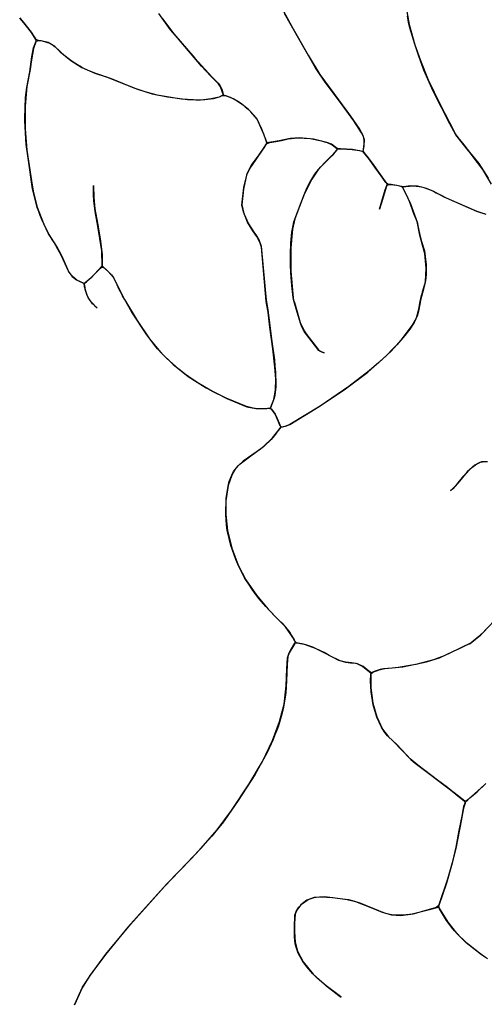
# Model space of a CAD drawing. Extents: x 0 to 8.8, y 0.1 to 11.
# Tile 2 of 11: x 0.3 to 1.7, y 2.7 to 5.6. Entities that reach past the tile are written whole.
import ezdxf

# ---------------------------------------------------------------- set-up
doc = ezdxf.new("R2010")
doc.units = 0

msp = doc.modelspace()

# ---------------------------------------------------------------- linework, layer by layer
for points in [[(1.0329, 5.6666), (1.0761, 5.5851), (1.1256, 5.4999), (1.1601, 5.4419), (1.2157, 5.3663), (1.2517, 5.3183), (1.2779, 5.279), (1.2875, 5.2629), (1.2918, 5.2484), (1.2914, 5.228), (1.2886, 5.213), (1.2678, 5.2169), (1.257, 5.2184), (1.2398, 5.2199), (1.2215, 5.2203), (1.2134, 5.2202), (1.2079, 5.224), (1.1951, 5.2339), (1.1813, 5.2396), (1.1416, 5.2493), (1.0997, 5.2536), (1.0715, 5.2515), (1.0388, 5.2446), (1.0022, 5.2381), (0.9977, 5.2505), (0.9928, 5.2643), (0.9885, 5.2755), (0.9732, 5.3089), (0.9545, 5.3308), (0.947, 5.3379), (0.9275, 5.3541), (0.9143, 5.363), (0.8939, 5.374), (0.8828, 5.3775), (0.8727, 5.3807), (0.8641, 5.4049), (0.858, 5.4142), (0.8354, 5.4373), (0.8075, 5.4674), (0.7355, 5.5513), (0.7145, 5.5757), (0.6796, 5.6238)], [(0.2648, 5.6109), (0.2711, 5.6036), (0.2774, 5.5961), (0.2986, 5.5688), (0.3061, 5.5576), (0.3119, 5.5487), (0.313, 5.5393), (0.3056, 5.52), (0.2992, 5.4801), (0.2958, 5.4568), (0.2865, 5.4065), (0.2811, 5.348), (0.2809, 5.2806), (0.2859, 5.2168), (0.2998, 5.1248), (0.306, 5.0891), (0.308, 5.0818), (0.3169, 5.0462), (0.3357, 4.9975), (0.3517, 4.9652), (0.3661, 4.9435), (0.3766, 4.9263), (0.3856, 4.9099), (0.3937, 4.8936), (0.4117, 4.853), (0.4218, 4.8397), (0.4345, 4.8293), (0.4559, 4.8195), (0.458, 4.8131), (0.4605, 4.7986), (0.465, 4.7848), (0.472, 4.7716), (0.4887, 4.7524), (0.496, 4.7462), (0.4867, 4.7542), (0.4823, 4.7585), (0.4688, 4.7769), (0.4656, 4.7834), (0.4584, 4.8093), (0.4575, 4.8189), (0.4641, 4.8241), (0.4803, 4.8385), (0.4984, 4.8579), (0.5095, 4.8679), (0.5166, 4.8651), (0.5327, 4.8509), (0.5383, 4.8444), (0.5443, 4.8365), (0.5528, 4.8213), (0.5773, 4.7714), (0.6151, 4.7087), (0.652, 4.6537), (0.6851, 4.6139), (0.7221, 4.5777), (0.7672, 4.5419), (0.8206, 4.5078), (0.8831, 4.4759), (0.9425, 4.4512), (0.9687, 4.446), (1.0018, 4.446), (1.0092, 4.447), (1.0158, 4.4441), (1.0267, 4.4287), (1.0323, 4.4165), (1.0385, 4.4022), (1.0436, 4.3904), (1.0361, 4.38), (1.03, 4.3721), (1.0248, 4.3657), (1.0146, 4.3539), (0.9938, 4.3336), (0.9832, 4.3252), (0.9317, 4.2888), (0.9097, 4.2679), (0.8972, 4.2477), (0.8863, 4.2162), (0.8798, 4.1712), (0.8792, 4.1295), (0.8843, 4.0818), (0.8973, 4.0292), (0.9166, 3.9791), (0.9392, 3.935), (0.9708, 3.8895), (1.0059, 3.8472), (1.037, 3.816), (1.0477, 3.8059), (1.0579, 3.7942), (1.0626, 3.7882), (1.0671, 3.7819), (1.0714, 3.7756), (1.0754, 3.769), (1.0831, 3.7557), (1.0869, 3.7488), (1.0841, 3.7435), (1.0794, 3.7357), (1.0689, 3.7178), (1.0647, 3.706), (1.0625, 3.6831), (1.0608, 3.6337), (1.0585, 3.5989), (1.0569, 3.5856), (1.0515, 3.5558), (1.0487, 3.5426), (1.0447, 3.5276), (1.0363, 3.4999), (1.0314, 3.4863), (1.0262, 3.4728), (1.0209, 3.4593), (1.015, 3.446), (1.0089, 3.4329), (1.0027, 3.4198), (0.9658, 3.3531), (0.9162, 3.2767), (0.8764, 3.2191), (0.8695, 3.2098), (0.8631, 3.2014), (0.838, 3.1709), (0.7768, 3.1042), (0.7025, 3.0274), (0.5878, 2.8991), (0.5207, 2.8181), (0.4744, 2.7547), (0.4509, 2.7179), (0.428, 2.6676)], [(0.6905, 5.6079), (0.725, 5.5637), (0.787, 5.4911), (0.8376, 5.4352), (0.8564, 5.4161), (0.8603, 5.4112), (0.8673, 5.3982), (0.8716, 5.3831), (0.8687, 5.3791), (0.8596, 5.3748), (0.8357, 5.3692), (0.8126, 5.3666), (0.804, 5.3661), (0.7969, 5.3661), (0.7899, 5.3661), (0.7829, 5.3663), (0.7478, 5.369), (0.7341, 5.3705), (0.6745, 5.3808), (0.6393, 5.3904), (0.6062, 5.4016), (0.5383, 5.4295), (0.4886, 5.4464), (0.4669, 5.4549), (0.4558, 5.46), (0.4487, 5.4637), (0.4368, 5.4706), (0.4211, 5.481), (0.4096, 5.4897), (0.4004, 5.4968), (0.3841, 5.5114), (0.3698, 5.5256), (0.35, 5.5371), (0.3284, 5.5427), (0.3206, 5.5432), (0.3129, 5.547), (0.2996, 5.5674), (0.2856, 5.5859), (0.2719, 5.6026), (0.2651, 5.6106)], [(1.6512, 5.0264), (1.6459, 5.028), (1.6408, 5.0293), (1.6318, 5.0325), (1.6226, 5.0361), (1.5764, 5.0566), (1.5311, 5.0764), (1.4976, 5.0941), (1.4711, 5.1046), (1.4518, 5.1089), (1.4309, 5.11), (1.4099, 5.1076), (1.3731, 5.1137), (1.364, 5.114), (1.3571, 5.1198), (1.3429, 5.1399), (1.3245, 5.1657), (1.315, 5.1789), (1.3048, 5.1927), (1.2945, 5.2056), (1.2891, 5.2119), (1.2921, 5.2355), (1.2921, 5.245), (1.2909, 5.2533), (1.2885, 5.2608), (1.2841, 5.2686), (1.2615, 5.3043), (1.2267, 5.3518), (1.1758, 5.4191), (1.1508, 5.4562), (1.1475, 5.4616), (1.1002, 5.5431), (1.0544, 5.6244)], [(1.4192, 5.6304), (1.4265, 5.591), (1.4437, 5.5305), (1.46, 5.4838), (1.4831, 5.4263), (1.5195, 5.3504), (1.5594, 5.2742), (1.564, 5.2655), (1.5713, 5.2547), (1.5891, 5.2324), (1.6069, 5.2104), (1.6341, 5.1765), (1.6624, 5.133)], [(1.6718, 5.1154), (1.6464, 5.1584), (1.6146, 5.2009), (1.6091, 5.2074), (1.5995, 5.2193), (1.5882, 5.2335), (1.5657, 5.2619), (1.5479, 5.2955), (1.4985, 5.3928), (1.4703, 5.4555), (1.454, 5.4999), (1.4431, 5.5322), (1.4288, 5.5814), (1.4247, 5.5984), (1.4212, 5.6157)], [(1.6551, 3.7857), (1.6345, 3.7658), (1.6113, 3.7471), (1.581, 3.7328), (1.5474, 3.7165), (1.5313, 3.7089), (1.4991, 3.6964), (1.4461, 3.6831), (1.4287, 3.6794), (1.3937, 3.6737), (1.376, 3.6718), (1.3502, 3.6699), (1.3404, 3.668), (1.3221, 3.6615), (1.3138, 3.6573), (1.306, 3.663), (1.2892, 3.6764), (1.2725, 3.6844), (1.254, 3.6879), (1.2361, 3.6891), (1.2206, 3.6938), (1.1883, 3.7095), (1.1726, 3.718), (1.1475, 3.7306), (1.139, 3.7341), (1.1211, 3.7405), (1.1115, 3.7432), (1.0907, 3.7477), (1.0842, 3.7535), (1.0791, 3.7628), (1.0737, 3.7717), (1.0572, 3.7951), (1.026, 3.8268), (0.9986, 3.8555), (0.9791, 3.8789), (0.9605, 3.9033), (0.952, 3.9159), (0.9356, 3.9413), (0.9284, 3.9546), (0.9153, 3.9816), (0.9091, 3.9962), (0.8946, 4.0377), (0.8841, 4.0831), (0.8819, 4.0984), (0.8792, 4.13), (0.8803, 4.1787), (0.8874, 4.2207), (0.8893, 4.2282), (0.8995, 4.2526), (0.9026, 4.2582), (0.9062, 4.2634), (0.9176, 4.2765), (0.922, 4.2807), (0.95, 4.3023), (0.9924, 4.3325), (1.019, 4.3589), (1.0352, 4.3788), (1.0441, 4.3905), (1.0579, 4.3932), (1.0706, 4.3984), (1.1585, 4.4518), (1.2366, 4.5048), (1.3027, 4.5548), (1.3581, 4.6033), (1.4023, 4.65), (1.4358, 4.6939), (1.4487, 4.7168), (1.4557, 4.7422), (1.4591, 4.7654), (1.463, 4.7826), (1.4648, 4.7885), (1.4665, 4.7937), (1.4747, 4.8238), (1.477, 4.8647), (1.4733, 4.9086), (1.4644, 4.9406), (1.4622, 4.9479), (1.4601, 4.9549), (1.4582, 4.9626), (1.4502, 5.0041), (1.4414, 5.025), (1.4386, 5.0323), (1.4355, 5.0412), (1.4273, 5.0638), (1.4191, 5.0809), (1.4087, 5.1023), (1.4089, 5.1074), (1.4164, 5.1085), (1.4388, 5.1101), (1.4476, 5.1096), (1.4559, 5.1085), (1.4635, 5.1068), (1.4706, 5.1048), (1.477, 5.1028), (1.4941, 5.0959), (1.5016, 5.0925), (1.5069, 5.0897), (1.5199, 5.083), (1.5365, 5.0743), (1.6271, 5.0347), (1.6553, 5.0256)], [(1.6604, 4.2874), (1.6418, 4.2866), (1.622, 4.2771), (1.5996, 4.257), (1.5769, 4.2293), (1.5564, 4.2069), (1.5493, 4.2005), (1.5686, 4.2198), (1.5898, 4.2455), (1.613, 4.2703), (1.6284, 4.2811), (1.6387, 4.2856), (1.6517, 4.2878)], [(1.6516, 3.3235), (1.6028, 3.2804), (1.5976, 3.2756), (1.5924, 3.275), (1.5924, 3.2749), (1.5924, 3.2749), (1.5607, 3.3), (1.5479, 3.3098), (1.5407, 3.3154), (1.5111, 3.3379), (1.452, 3.382), (1.4297, 3.4011), (1.3809, 3.4521), (1.3622, 3.47), (1.3542, 3.4801), (1.3473, 3.4905), (1.3441, 3.4959), (1.3305, 3.5251), (1.3194, 3.5626), (1.3128, 3.6008), (1.3112, 3.6325), (1.3126, 3.6547), (1.3181, 3.6597), (1.3374, 3.6672), (1.3486, 3.6697), (1.354, 3.6704), (1.408, 3.6759), (1.4783, 3.6908), (1.5165, 3.7026), (1.5588, 3.7223), (1.5762, 3.7307), (1.596, 3.7399), (1.6085, 3.7453), (1.6406, 3.7715), (1.6817, 3.8153)], [(0.4282, 2.6681), (0.4522, 2.7204), (0.4756, 2.7566), (0.5215, 2.819), (0.5952, 2.9076), (0.6964, 3.0209), (0.8058, 3.1351), (0.8537, 3.1899), (0.8961, 3.2473), (0.9494, 3.327), (0.9889, 3.3936), (1.019, 3.4555), (1.0402, 3.5126), (1.0532, 3.5643), (1.06, 3.6187), (1.0617, 3.6692), (1.0639, 3.7027), (1.0689, 3.7177), (1.0722, 3.724), (1.0858, 3.7462), (1.0916, 3.7475), (1.113, 3.7428), (1.1385, 3.7344), (1.1457, 3.7314), (1.1525, 3.7284), (1.1603, 3.7246), (1.1717, 3.7185), (1.1775, 3.7155), (1.2158, 3.6959), (1.2363, 3.6891), (1.2519, 3.688), (1.267, 3.6862), (1.2728, 3.6843), (1.2883, 3.6769), (1.3117, 3.6581), (1.3118, 3.6129), (1.3184, 3.5672), (1.3299, 3.5269), (1.3474, 3.4902), (1.3651, 3.4669), (1.3895, 3.4438), (1.4319, 3.3991), (1.4444, 3.3882), (1.4879, 3.3554), (1.5343, 3.3203), (1.5454, 3.3118), (1.5658, 3.296), (1.5918, 3.2755), (1.5934, 3.2694), (1.5888, 3.2541), (1.5787, 3.2003), (1.5759, 3.1858), (1.5664, 3.1384), (1.555, 3.0898), (1.538, 3.0304), (1.5152, 2.9637), (1.5075, 2.9577), (1.4622, 2.9446), (1.4483, 2.9411), (1.4371, 2.9385), (1.427, 2.9368), (1.4065, 2.9346), (1.3817, 2.9354), (1.3684, 2.9375), (1.3566, 2.9404), (1.3459, 2.9439), (1.336, 2.9475), (1.2803, 2.9709), (1.2648, 2.976), (1.2468, 2.9812), (1.2366, 2.9822), (1.1736, 2.9897), (1.1429, 2.988), (1.1213, 2.9795), (1.1036, 2.9656), (1.0914, 2.95), (1.0864, 2.9379), (1.0844, 2.9101), (1.0844, 2.903), (1.0844, 2.8857), (1.086, 2.8546), (1.0934, 2.8276), (1.1099, 2.7959), (1.1397, 2.7596), (1.1769, 2.7262), (1.217, 2.6958), (1.2237, 2.6909), (1.2181, 2.695), (1.1791, 2.7241), (1.1522, 2.7473), (1.139, 2.7603), (1.1208, 2.7808), (1.1093, 2.7969), (1.0958, 2.8215), (1.0891, 2.8399), (1.0867, 2.8495), (1.0845, 2.8693), (1.0842, 2.8894), (1.0842, 2.8995), (1.0857, 2.9346), (1.0893, 2.9461), (1.0977, 2.9591), (1.108, 2.9698), (1.1254, 2.9819), (1.1429, 2.988), (1.1495, 2.9891), (1.1625, 2.99), (1.1985, 2.9874), (1.242, 2.9822), (1.2667, 2.9756), (1.3123, 2.9579), (1.3455, 2.9441), (1.3737, 2.9365), (1.4008, 2.9345), (1.4316, 2.9376), (1.4909, 2.9528), (1.5144, 2.9585), (1.5418, 2.9143), (1.5674, 2.8816), (1.5967, 2.8532), (1.6426, 2.8174), (1.6597, 2.8059)], [(1.6529, 2.8101), (1.6445, 2.8159), (1.6361, 2.822), (1.6035, 2.8475), (1.5959, 2.8539), (1.5884, 2.8606), (1.5615, 2.8885), (1.5527, 2.8994), (1.5381, 2.9196), (1.5167, 2.9544), (1.5152, 2.9637), (1.5419, 3.0434), (1.5573, 3.0993), (1.5663, 3.138), (1.5761, 3.1872), (1.5851, 3.2356), (1.5899, 3.26), (1.5954, 3.2736), (1.6015, 3.2793), (1.6078, 3.2848), (1.6184, 3.2938), (1.6288, 3.3026), (1.6555, 3.3277)]]:
    msp.add_lwpolyline(points)
for points in [[(0.3859, 5.5093), (0.417, 5.4842), (0.4498, 5.4631), (0.4886, 5.4464), (0.5006, 5.4425), (0.5238, 5.4349), (0.5504, 5.4246), (0.6158, 5.398), (0.6601, 5.3845), (0.7055, 5.3753), (0.7649, 5.3674), (0.8081, 5.3665), (0.8428, 5.3705), (0.8603, 5.3751), (0.8688, 5.3792), (0.8778, 5.3793), (0.8869, 5.3765), (0.9038, 5.3693), (0.9109, 5.3652), (0.9235, 5.3571), (0.9282, 5.3535), (0.933, 5.3499), (0.9378, 5.3461), (0.9471, 5.3378), (0.9519, 5.3333), (0.9712, 5.312), (0.9865, 5.2806), (1.0008, 5.2418), (1.0019, 5.2386), (0.9991, 5.2332), (0.993, 5.2238), (0.9883, 5.2166), (0.9687, 5.1886), (0.9508, 5.1631), (0.9416, 5.1419), (0.9326, 5.1006), (0.9276, 5.0538), (0.9338, 5.0276), (0.9472, 4.9965), (0.963, 4.9719), (0.969, 4.9644), (0.9794, 4.9474), (0.9853, 4.9304), (1.0001, 4.7695), (1.0035, 4.7467), (1.0079, 4.7176), (1.0154, 4.6533), (1.0244, 4.5912), (1.0261, 4.5729), (1.0268, 4.5636), (1.0276, 4.554), (1.0291, 4.5189), (1.0289, 4.5101), (1.0261, 4.4855), (1.0242, 4.477), (1.0151, 4.4526), (1.0137, 4.4496), (1.0106, 4.4472), (1.0038, 4.4462), (0.9972, 4.4454), (0.9909, 4.4451), (0.9847, 4.445), (0.9788, 4.4451), (0.9729, 4.4455), (0.9672, 4.4461), (0.9615, 4.4469), (0.9412, 4.4516), (0.8804, 4.477), (0.8399, 4.4971), (0.7992, 4.5205), (0.779, 4.5337), (0.7592, 4.5476), (0.7393, 4.5631), (0.7022, 4.5962), (0.6761, 4.624), (0.6676, 4.6338), (0.6436, 4.6653), (0.5996, 4.7331), (0.5771, 4.7718), (0.5714, 4.7822), (0.5656, 4.7936), (0.561, 4.8033), (0.5555, 4.8151), (0.5506, 4.8259), (0.5443, 4.8364), (0.529, 4.8545), (0.511, 4.8712), (0.5096, 4.9158), (0.4982, 4.9896), (0.4901, 5.0335), (0.4862, 5.066), (0.4854, 5.082), (0.4852, 5.0983), (0.4847, 5.111), (0.4857, 5.0755), (0.4888, 5.0419), (0.4974, 4.9943), (0.5061, 4.945), (0.5104, 4.9058), (0.511, 4.8712), (0.488, 4.8468), (0.4776, 4.8358), (0.4602, 4.821), (0.4566, 4.8193), (0.4411, 4.8254), (0.435, 4.829), (0.421, 4.8405), (0.4103, 4.8554), (0.3898, 4.9014), (0.3677, 4.941), (0.3509, 4.9667), (0.3305, 5.0097), (0.3257, 5.0215), (0.3214, 5.0334), (0.3173, 5.0452), (0.3033, 5.1012), (0.2908, 5.1852), (0.284, 5.2337), (0.2803, 5.3035), (0.2802, 5.3117), (0.2826, 5.3731), (0.2859, 5.4037), (0.2946, 5.4498), (0.297, 5.4647), (0.2991, 5.4798), (0.3012, 5.495), (0.3062, 5.522), (0.3142, 5.5418), (0.3229, 5.5431), (0.3314, 5.5424), (0.3543, 5.5352), (0.3615, 5.5313), (0.3703, 5.5251), (0.3827, 5.5132), (0.3859, 5.5093)], [(1.0804, 4.7773), (1.0819, 4.7695), (1.084, 4.7627), (1.086, 4.7557), (1.1018, 4.7029), (1.1129, 4.6775), (1.1239, 4.6616), (1.1392, 4.6431), (1.1556, 4.6206), (1.1599, 4.6166), (1.1732, 4.6121), (1.1669, 4.6136), (1.1567, 4.6193), (1.1274, 4.6574), (1.1163, 4.6719), (1.1117, 4.6794), (1.1067, 4.6899), (1.1027, 4.7001), (1.0991, 4.7107), (1.0895, 4.7433), (1.0813, 4.7715), (1.0805, 4.777), (1.0764, 4.8126), (1.0747, 4.8365), (1.0727, 4.8718), (1.0726, 4.8834), (1.0726, 4.9068), (1.0734, 4.9394), (1.0756, 4.9614), (1.0769, 4.9718), (1.0802, 4.9923), (1.0823, 5.0024), (1.104, 5.0606), (1.1217, 5.1031), (1.1305, 5.1203), (1.1453, 5.1452), (1.151, 5.1528), (1.1626, 5.1671), (1.1754, 5.1794), (1.1943, 5.1988), (1.2007, 5.205), (1.2142, 5.2202), (1.217, 5.2203), (1.2326, 5.2202), (1.2402, 5.2199), (1.2562, 5.2185), (1.2781, 5.2152), (1.2889, 5.2121), (1.2957, 5.2042), (1.3, 5.1988), (1.3191, 5.1735), (1.3281, 5.1608), (1.3354, 5.1506), (1.3596, 5.1163), (1.359, 5.1089), (1.3429, 5.0566), (1.338, 5.0405), (1.3501, 5.0816), (1.355, 5.0983), (1.3599, 5.1112), (1.3639, 5.114), (1.3721, 5.1138), (1.3892, 5.1117), (1.3978, 5.1098), (1.4058, 5.1073), (1.416, 5.0872), (1.4217, 5.0753), (1.4291, 5.0597), (1.4419, 5.0238), (1.4512, 4.9992), (1.4527, 4.9913), (1.4592, 4.9592), (1.4634, 4.9445), (1.4718, 4.9159), (1.4767, 4.8749), (1.4769, 4.848), (1.476, 4.834), (1.4745, 4.8221), (1.4682, 4.7975), (1.4608, 4.7732), (1.4547, 4.7366), (1.4516, 4.7246), (1.4415, 4.7023), (1.4282, 4.6829), (1.4209, 4.6731), (1.4135, 4.6634), (1.3897, 4.6355), (1.3723, 4.6172), (1.3362, 4.5831), (1.3074, 4.5584), (1.2464, 4.5116), (1.1608, 4.4531), (1.0705, 4.3984), (1.0556, 4.3925), (1.0461, 4.3907), (1.0412, 4.3961), (1.0367, 4.4063), (1.0308, 4.4198), (1.0247, 4.4319), (1.0128, 4.448), (1.0231, 4.4734), (1.0282, 4.5005), (1.0287, 4.5348), (1.0262, 4.5695), (1.0197, 4.6238), (1.0107, 4.6891), (1.006, 4.7336), (1.0013, 4.759), (1.0003, 4.7662), (0.9857, 4.9277), (0.9814, 4.9426), (0.9726, 4.9591), (0.9597, 4.9762), (0.9443, 5.0022), (0.9323, 5.0325), (0.9277, 5.0522), (0.9333, 5.1056), (0.9428, 5.1456), (0.9554, 5.1705), (0.9672, 5.1864), (0.9729, 5.1944), (0.9786, 5.2023), (0.9915, 5.2215), (1.0005, 5.2354), (1.011, 5.2396), (1.0345, 5.2437), (1.0452, 5.2458), (1.0652, 5.2502), (1.0941, 5.2537), (1.1313, 5.251), (1.1654, 5.244), (1.1737, 5.2417), (1.1819, 5.2395), (1.1972, 5.2327), (1.2099, 5.2221), (1.2103, 5.2178), (1.205, 5.2102), (1.1957, 5.2), (1.1731, 5.1769), (1.1558, 5.1596), (1.1358, 5.1301), (1.1137, 5.0851), (1.0854, 5.0116), (1.0784, 4.9813), (1.0731, 4.9248), (1.0736, 4.856), (1.0792, 4.7871), (1.0804, 4.7773), (1.0804, 4.7773)]]:
    msp.add_lwpolyline(points, close=True)

doc.saveas('drawing.dxf')
